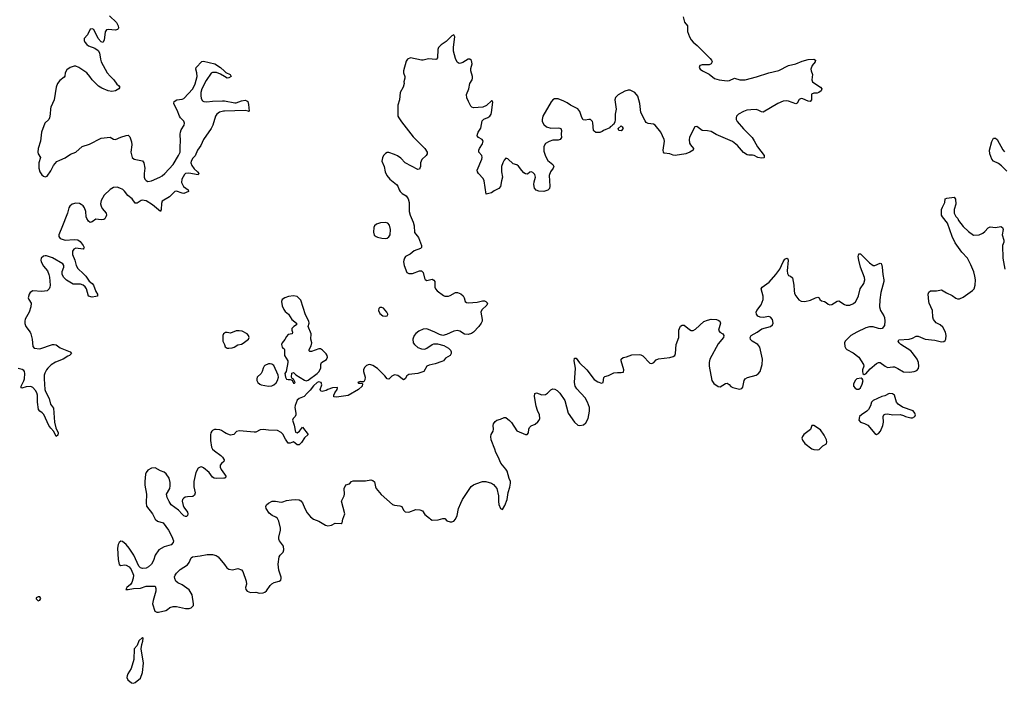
# Model space of a CAD drawing. Header units: inches. Extents: x 1384771 to 1534001, y 461348 to 645899.
# Tile 67 of 105: x 1407726 to 1418669, y 570967 to 578340. Entities that reach past the tile are written whole.
import ezdxf

# ---------------------------------------------------------------- set-up
doc = ezdxf.new("R2010")
doc.units = ezdxf.units.IN
doc.header["$MEASUREMENT"] = 0
doc.layers.add('B4507', color=7, linetype='Continuous')
doc.layers.add('B4517', color=7, linetype='Continuous')

msp = doc.modelspace()

# ---------------------------------------------------------------- linework, layer by layer
at = {"layer": 'B4507', "color": 6}
for points, elevation in [([(1408723, 578383), (1408803, 578310), (1408821, 578270), (1408825, 578250), (1408820, 578240), (1408812, 578230), (1408790, 578224), (1408710, 578231), (1408690, 578228), (1408674, 578206), (1408666, 578114), (1408650, 578088), (1408630, 578095), (1408598, 578130), (1408550, 578230), (1408530, 578240), (1408510, 578236), (1408478, 578170), (1408442, 578130), (1408442, 578110), (1408450, 578089), (1408470, 578065), (1408490, 578051), (1408562, 578022), (1408597, 577997), (1408611, 577971), (1408623, 577903), (1408632, 577872), (1408699, 577750), (1408730, 577711), (1408772, 577672), (1408804, 577624), (1408823, 577610), (1408839, 577590), (1408828, 577570), (1408790, 577550), (1408750, 577541), (1408710, 577551), (1408639, 577579), (1408601, 577601), (1408532, 577672), (1408506, 577710), (1408470, 577750), (1408383, 577810), (1408350, 577824), (1408330, 577825), (1408288, 577810), (1408250, 577782), (1408232, 577750), (1408226, 577714), (1408219, 577701), (1408170, 577666), (1408145, 577630), (1408132, 577590), (1408109, 577451), (1408073, 577370), (1408068, 577350), (1408065, 577290), (1408058, 577250), (1408048, 577230), (1408005, 577190), (1407968, 577090), (1407958, 576990), (1407932, 576908), (1407927, 576870), (1407932, 576850), (1407957, 576810), (1407939, 576750), (1407940, 576690), (1407948, 576650), (1407970, 576618), (1407990, 576600), (1408010, 576593), (1408030, 576602), (1408070, 576661), (1408100, 576720), (1408137, 576763), (1408170, 576781), (1408230, 576804), (1408290, 576845), (1408350, 576867), (1408419, 576930), (1408503, 576957), (1408630, 577022), (1408730, 577035), (1408770, 577011), (1408790, 577009), (1408850, 577035), (1408910, 577054), (1408930, 577056), (1408950, 577038), (1408970, 576982), (1408972, 576950), (1408960, 576870), (1408976, 576810), (1408999, 576790), (1409090, 576773), (1409107, 576750), (1409115, 576690), (1409108, 576630), (1409109, 576590), (1409117, 576570), (1409130, 576552), (1409150, 576544), (1409190, 576550), (1409284, 576590), (1409310, 576606), (1409338, 576630), (1409430, 576733), (1409491, 576830), (1409508, 576870), (1409508, 576930), (1409514, 576990), (1409510, 577070), (1409512, 577090), (1409522, 577118), (1409555, 577170), (1409558, 577190), (1409550, 577212), (1409512, 577250), (1409500, 577270), (1409475, 577335), (1409445, 577390), (1409438, 577410), (1409441, 577430), (1409472, 577448), (1409530, 577456), (1409550, 577464), (1409650, 577570), (1409674, 577626), (1409698, 577710), (1409696, 577750), (1409682, 577790), (1409687, 577810), (1409750, 577874), (1409770, 577879), (1409895, 577850), (1409956, 577810), (1410000, 577769)], 600), ([(1410000, 577709), (1409956, 577736), (1409912, 577752), (1409870, 577753), (1409855, 577745), (1409797, 577663), (1409749, 577571), (1409738, 577530), (1409737, 577497), (1409744, 577464), (1409759, 577439), (1409771, 577431), (1409807, 577427), (1409870, 577436), (1409980, 577440), (1410000, 577437)], 600), ([(1410000, 577323), (1409990, 577323), (1409947, 577313), (1409916, 577290), (1409903, 577270), (1409872, 577170), (1409854, 577130), (1409768, 577010), (1409739, 576941), (1409702, 576890), (1409674, 576826), (1409650, 576802), (1409632, 576770), (1409629, 576750), (1409639, 576719), (1409664, 576684), (1409702, 576650), (1409715, 576630), (1409710, 576617), (1409604, 576636), (1409570, 576631), (1409559, 576621), (1409528, 576570), (1409525, 576530), (1409546, 576486), (1409597, 576450), (1409600, 576430), (1409550, 576410), (1409530, 576412), (1409470, 576436), (1409449, 576431), (1409390, 576373), (1409310, 576325), (1409301, 576299), (1409299, 576230), (1409290, 576208), (1409203, 576283), (1409130, 576326), (1409110, 576333), (1409090, 576334), (1409074, 576330), (1409030, 576300), (1409010, 576301), (1408976, 576350), (1408926, 576386), (1408890, 576435), (1408872, 576452), (1408840, 576470), (1408810, 576478), (1408770, 576475), (1408730, 576452), (1408666, 576390), (1408630, 576330), (1408625, 576295), (1408630, 576270), (1408644, 576244), (1408688, 576190), (1408690, 576170), (1408684, 576150), (1408672, 576128), (1408660, 576120), (1408630, 576116), (1408570, 576123), (1408530, 576095), (1408510, 576087), (1408490, 576101), (1408470, 576132), (1408465, 576150), (1408461, 576210), (1408445, 576250), (1408430, 576271), (1408410, 576288), (1408390, 576297), (1408350, 576300), (1408310, 576290), (1408284, 576270), (1408271, 576250), (1408258, 576190), (1408195, 576030), (1408167, 575970), (1408160, 575950), (1408160, 575930), (1408177, 575910), (1408230, 575892), (1408330, 575899), (1408370, 575894), (1408397, 575877), (1408431, 575830), (1408443, 575810), (1408440, 575800), (1408430, 575791), (1408350, 575802), (1408326, 575790), (1408312, 575768), (1408313, 575730), (1408340, 575670), (1408355, 575610), (1408370, 575577), (1408436, 575516), (1408459, 575490), (1408496, 575436), (1408530, 575408), (1408545, 575390), (1408570, 575320), (1408590, 575290), (1408591, 575270), (1408570, 575263), (1408530, 575259), (1408492, 575270), (1408468, 575350), (1408452, 575372), (1408431, 575391), (1408402, 575402), (1408321, 575401), (1408245, 575445), (1408216, 575476), (1408198, 575510), (1408199, 575541), (1408216, 575590), (1408215, 575610), (1408206, 575626), (1408090, 575696), (1408025, 575715), (1408010, 575717), (1407990, 575714), (1407965, 575690), (1407960, 575670), (1407963, 575650), (1407990, 575602), (1408033, 575550), (1408051, 575510), (1408058, 575478), (1408063, 575390), (1408060, 575370), (1408052, 575348), (1408030, 575329), (1407970, 575319), (1407870, 575326), (1407842, 575310), (1407830, 575290), (1407820, 575250), (1407826, 575230), (1407852, 575190), (1407850, 575150), (1407830, 575090), (1407786, 575014), (1407781, 574990), (1407783, 574963), (1407793, 574933), (1407843, 574870), (1407851, 574850), (1407866, 574790), (1407871, 574711), (1407887, 574690), (1407950, 574684), (1408090, 574731), (1408110, 574733), (1408130, 574726), (1408176, 574696), (1408286, 574650), (1408302, 574630), (1408279, 574610), (1408259, 574601), (1408210, 574568), (1408124, 574536), (1408075, 574505), (1408039, 574470), (1408025, 574450), (1408006, 574414), (1407999, 574390), (1407997, 574350), (1408006, 574230), (1408012, 574210), (1408054, 574130), (1408067, 574070), (1408103, 574023), (1408113, 573870), (1408127, 573807), (1408155, 573750), (1408150, 573724), (1408130, 573711), (1408106, 573766), (1408070, 573803), (1408050, 573833), (1407994, 573954), (1407974, 573974), (1407948, 573990), (1407933, 574010), (1407923, 574090), (1407923, 574170), (1407915, 574195), (1407900, 574220), (1407870, 574255), (1407850, 574265), (1407799, 574261), (1407750, 574245), (1407741, 574250), (1407741, 574270), (1407773, 574327), (1407779, 574350), (1407781, 574410), (1407778, 574430), (1407770, 574442), (1407754, 574454), (1407710, 574465)], 600), ([(1410000, 574857), (1409991, 574850), (1409984, 574830), (1409985, 574770), (1410000, 574730)], 700), ([(1410000, 573755), (1409970, 573775), (1409950, 573784), (1409910, 573788), (1409890, 573786), (1409870, 573777), (1409861, 573770), (1409851, 573750), (1409848, 573728), (1409846, 573666), (1409856, 573590), (1409867, 573570), (1409889, 573550), (1409960, 573500), (1409980, 573480), (1409998, 573450), (1409994, 573430), (1409969, 573410), (1409955, 573390), (1409954, 573370), (1409964, 573344), (1410000, 573292)], 700), ([(1410000, 573247), (1409995, 573245), (1409910, 573244), (1409888, 573248), (1409870, 573259), (1409830, 573310), (1409770, 573363), (1409747, 573373), (1409730, 573370), (1409710, 573357), (1409684, 573310), (1409661, 573210), (1409661, 573150), (1409675, 573085), (1409670, 573057), (1409650, 573042), (1409590, 573039), (1409566, 573034), (1409550, 573026), (1409534, 573010), (1409530, 572990), (1409541, 572941), (1409550, 572923), (1409591, 572870), (1409595, 572850), (1409591, 572830), (1409578, 572822), (1409570, 572821), (1409550, 572828), (1409530, 572845), (1409490, 572890), (1409409, 572949), (1409386, 572986), (1409366, 573030), (1409359, 573070), (1409393, 573130), (1409398, 573162), (1409397, 573197), (1409386, 573246), (1409354, 573294), (1409330, 573313), (1409290, 573328), (1409230, 573360), (1409190, 573356), (1409150, 573335), (1409130, 573311), (1409122, 573290), (1409116, 573210), (1409118, 573170), (1409136, 573070), (1409132, 572972), (1409136, 572936), (1409200, 572850), (1409232, 572790), (1409257, 572770), (1409319, 572750), (1409381, 572670), (1409418, 572598), (1409435, 572550), (1409433, 572530), (1409410, 572505), (1409330, 572483), (1409273, 572450), (1409230, 572390), (1409214, 572330), (1409189, 572290), (1409157, 572263), (1409130, 572247), (1409090, 572242), (1409070, 572249), (1409048, 572268), (1408995, 572390), (1408942, 572470), (1408910, 572510), (1408870, 572542), (1408850, 572545), (1408830, 572531), (1408820, 572510), (1408813, 572467), (1408821, 572341), (1408830, 572288), (1408850, 572276), (1408890, 572282), (1408910, 572279), (1408941, 572261), (1408966, 572230), (1408989, 572170), (1408986, 572134), (1408972, 572088), (1408956, 572064), (1408916, 572030), (1408905, 572010), (1408930, 572008), (1408990, 572020), (1409070, 572023), (1409130, 572047), (1409230, 572045), (1409240, 572020), (1409239, 571990), (1409210, 571889), (1409203, 571850), (1409229, 571769), (1409250, 571756), (1409270, 571756), (1409350, 571775), (1409370, 571786), (1409394, 571810), (1409430, 571821), (1409470, 571821), (1409570, 571799), (1409610, 571800), (1409630, 571805), (1409657, 571830), (1409659, 571850), (1409644, 571950), (1409610, 572004), (1409530, 572061), (1409483, 572083), (1409461, 572101), (1409448, 572130), (1409446, 572150), (1409452, 572170), (1409468, 572192), (1409510, 572231), (1409590, 572282), (1409608, 572310), (1409630, 572361), (1409646, 572374), (1409730, 572382), (1409810, 572399), (1409870, 572398), (1409910, 572388), (1409930, 572374), (1410000, 572286)], 700)]:
    msp.add_lwpolyline(points, dxfattribs=dict(at, elevation=elevation))
at = {"layer": 'B4507', "color": 6, "elevation": 700}
for points in [[(1407930, 571929), (1407910, 571918), (1407910, 571905), (1407930, 571885), (1407950, 571892), (1407962, 571910), (1407950, 571928)], [(1409090, 571478), (1409050, 571438), (1409032, 571388), (1408998, 571350), (1408993, 571230), (1408964, 571130), (1408927, 571073), (1408919, 571050), (1408918, 571030), (1408927, 571007), (1408970, 570974), (1408990, 570967), (1409010, 570976), (1409070, 571026), (1409091, 571089), (1409100, 571190), (1409077, 571350), (1409083, 571397), (1409095, 571435), (1409098, 571470)]]:
    msp.add_lwpolyline(points, close=True, dxfattribs=at)
at = {"layer": 'B4517', "color": 6}
for points, elevation in [([(1415100, 578370), (1415113, 578313), (1415147, 578270), (1415148, 578210), (1415170, 578150), (1415190, 578115), (1415210, 578090), (1415254, 578054), (1415398, 577910), (1415415, 577890), (1415421, 577870), (1415410, 577850), (1415390, 577840), (1415310, 577837), (1415290, 577832), (1415285, 577830), (1415276, 577810), (1415290, 577791), (1415316, 577770), (1415390, 577733), (1415448, 577688), (1415501, 577670), (1415590, 577659), (1415616, 577664), (1415670, 577692), (1415731, 577671), (1415790, 577671), (1415916, 577704), (1416050, 577748), (1416164, 577776), (1416270, 577830), (1416350, 577848), (1416421, 577879), (1416490, 577898), (1416550, 577903), (1416571, 577890), (1416567, 577870), (1416535, 577830), (1416519, 577790), (1416522, 577770), (1416538, 577730), (1416530, 577670), (1416538, 577650), (1416550, 577638), (1416626, 577590), (1416642, 577570), (1416633, 577550), (1416608, 577532), (1416590, 577525), (1416550, 577524), (1416527, 577513), (1416524, 577450), (1416510, 577430), (1416490, 577433), (1416430, 577462), (1416410, 577464), (1416390, 577453), (1416368, 577412), (1416350, 577405), (1416270, 577435), (1416250, 577437), (1416210, 577433), (1416150, 577410), (1415990, 577312), (1415970, 577315), (1415934, 577334), (1415910, 577342), (1415850, 577340), (1415807, 577333), (1415770, 577321), (1415713, 577290), (1415693, 577270), (1415688, 577250), (1415689, 577230), (1415699, 577210), (1415770, 577126), (1415865, 577030), (1415890, 576995), (1415927, 576927), (1415999, 576830), (1416001, 576810), (1415995, 576805), (1415970, 576801), (1415930, 576808), (1415890, 576831), (1415870, 576836), (1415830, 576834), (1415810, 576838), (1415770, 576865), (1415704, 576944), (1415648, 576988), (1415466, 577066), (1415410, 577096), (1415370, 577106), (1415309, 577110), (1415250, 577153), (1415230, 577149), (1415210, 577117), (1415170, 577030), (1415166, 577010), (1415170, 576968), (1415180, 576950), (1415214, 576910), (1415210, 576890), (1415173, 576867), (1415129, 576851), (1415011, 576831), (1414990, 576834), (1414950, 576851), (1414890, 576856), (1414880, 576870), (1414877, 576890), (1414891, 576991), (1414888, 577010), (1414850, 577089), (1414788, 577168), (1414770, 577180), (1414710, 577187), (1414690, 577198), (1414676, 577216), (1414630, 577310), (1414617, 577410), (1414594, 577490), (1414562, 577530), (1414510, 577556), (1414490, 577558), (1414450, 577545), (1414376, 577504), (1414346, 577474), (1414339, 577450), (1414353, 577347), (1414343, 577290), (1414344, 577230), (1414339, 577201), (1414325, 577175), (1414315, 577170), (1414304, 577156), (1414289, 577150), (1414283, 577137), (1414213, 577110), (1414201, 577099), (1414172, 577088), (1414130, 577088), (1414110, 577100), (1414104, 577110), (1414095, 577195), (1414090, 577210), (1414070, 577231), (1414050, 577232), (1414010, 577222), (1413988, 577228), (1413972, 577252), (1413950, 577319), (1413929, 577349), (1413849, 577389), (1413810, 577417), (1413775, 577435), (1413710, 577459), (1413670, 577459), (1413650, 577450), (1413631, 577429), (1413541, 577270), (1413531, 577230), (1413533, 577210), (1413550, 577174), (1413582, 577150), (1413630, 577134), (1413710, 577139), (1413730, 577135), (1413738, 577130), (1413747, 577110), (1413744, 577070), (1413748, 577030), (1413732, 577010), (1413710, 577003), (1413650, 577000), (1413610, 576985), (1413570, 576963), (1413550, 576930), (1413550, 576879), (1413570, 576822), (1413597, 576777), (1413652, 576730), (1413662, 576710), (1413655, 576690), (1413624, 576650), (1413610, 576610), (1413619, 576490), (1413614, 576466), (1413594, 576446), (1413550, 576433), (1413495, 576435), (1413466, 576446), (1413446, 576470), (1413440, 576510), (1413443, 576537), (1413459, 576590), (1413450, 576619), (1413430, 576641), (1413410, 576649), (1413395, 576645), (1413370, 576624), (1413348, 576628), (1413330, 576640), (1413305, 576665), (1413270, 576714), (1413250, 576727), (1413210, 576737), (1413150, 576793), (1413130, 576801), (1413110, 576779), (1413094, 576750), (1413082, 576710), (1413080, 576650), (1413090, 576590), (1413079, 576550), (1413070, 576487), (1413050, 576464), (1413000, 576440), (1412970, 576418), (1412910, 576402), (1412888, 576550), (1412875, 576575), (1412825, 576630), (1412814, 576650), (1412811, 576670), (1412862, 576790), (1412866, 576810), (1412860, 576830), (1412830, 576870), (1412828, 576890), (1412836, 576910), (1412870, 576959), (1412877, 576990), (1412864, 577010), (1412823, 577030), (1412810, 577050), (1412812, 577070), (1412821, 577090), (1412850, 577134), (1412865, 577215), (1412884, 577236), (1412930, 577255), (1412950, 577269), (1412964, 577290), (1412971, 577310), (1412984, 577424), (1412977, 577437), (1412970, 577440), (1412913, 577387), (1412872, 577368), (1412770, 577361), (1412750, 577369), (1412740, 577380), (1412712, 577430), (1412695, 577470), (1412692, 577510), (1412717, 577570), (1412730, 577630), (1412754, 577670), (1412759, 577690), (1412758, 577710), (1412741, 577770), (1412741, 577799), (1412755, 577850), (1412747, 577887), (1412730, 577902), (1412710, 577902), (1412650, 577864), (1412630, 577856), (1412610, 577855), (1412589, 577869), (1412568, 577908), (1412546, 577990), (1412547, 578033), (1412563, 578150), (1412550, 578171), (1412530, 578159), (1412464, 578096), (1412410, 578060), (1412382, 578030), (1412373, 578007), (1412370, 577917), (1412358, 577902), (1412350, 577898), (1412270, 577904), (1412210, 577890), (1412190, 577890), (1412070, 577917), (1412037, 577903), (1412020, 577880), (1411990, 577770), (1411990, 577750), (1412006, 577710), (1412006, 577690), (1411996, 577650), (1412000, 577630), (1411988, 577590), (1411955, 577530), (1411946, 577450), (1411927, 577390), (1411929, 577270), (1411938, 577250), (1411970, 577205), (1412097, 577037), (1412230, 576910), (1412254, 576870), (1412256, 576850), (1412245, 576830), (1412194, 576786), (1412179, 576750), (1412179, 576710), (1412174, 576690), (1412170, 576681), (1412150, 576675), (1412009, 576750), (1411961, 576801), (1411926, 576826), (1411890, 576844), (1411830, 576864), (1411810, 576864), (1411790, 576854), (1411770, 576832), (1411756, 576804), (1411750, 576770), (1411778, 576710), (1411788, 576650), (1411807, 576610), (1411841, 576570), (1411913, 576510), (1411930, 576490), (1411943, 576450), (1411953, 576433), (1411978, 576410), (1412022, 576382), (1412044, 576350), (1412053, 576310), (1412055, 576210), (1412066, 576170), (1412100, 576090), (1412108, 576050), (1412114, 575974), (1412159, 575919), (1412191, 575830), (1412193, 575810), (1412181, 575799), (1412110, 575771), (1412065, 575735), (1412015, 575710), (1412001, 575690), (1411995, 575670), (1411992, 575650), (1411998, 575610), (1412030, 575532), (1412050, 575519), (1412090, 575521), (1412170, 575550), (1412190, 575550), (1412210, 575530), (1412224, 575470), (1412233, 575453), (1412250, 575444), (1412310, 575456), (1412330, 575446), (1412339, 575430), (1412338, 575370), (1412346, 575350), (1412366, 575326), (1412434, 575274), (1412450, 575267), (1412490, 575270), (1412510, 575276), (1412570, 575309), (1412590, 575310), (1412630, 575293), (1412653, 575273), (1412666, 575250), (1412678, 575210), (1412690, 575199), (1412715, 575195), (1412810, 575203), (1412870, 575217), (1412890, 575217), (1412907, 575210), (1412923, 575190), (1412917, 575170), (1412863, 575117), (1412850, 575090), (1412864, 575010), (1412864, 574990), (1412856, 574970), (1412830, 574930), (1412771, 574869), (1412747, 574853), (1412710, 574842), (1412670, 574847), (1412619, 574879), (1412590, 574888), (1412550, 574879), (1412470, 574841), (1412430, 574833), (1412390, 574841), (1412338, 574870), (1412250, 574906), (1412210, 574903), (1412161, 574879), (1412130, 574853), (1412110, 574830), (1412096, 574790), (1412100, 574750), (1412114, 574730), (1412150, 574698), (1412190, 574682), (1412230, 574681), (1412251, 574689), (1412310, 574730), (1412330, 574737), (1412370, 574737), (1412439, 574719), (1412491, 574690), (1412513, 574670), (1412522, 574650), (1412521, 574630), (1412510, 574610), (1412459, 574581), (1412435, 574550), (1412419, 574541), (1412345, 574515), (1412278, 574502), (1412251, 574490), (1412219, 574430), (1412150, 574411), (1412050, 574399), (1412030, 574383), (1412010, 574349), (1411990, 574340), (1411930, 574388), (1411890, 574393), (1411860, 574380), (1411830, 574345), (1411810, 574350), (1411783, 574383), (1411704, 574464), (1411650, 574497), (1411630, 574507), (1411610, 574510), (1411581, 574499), (1411561, 574479), (1411547, 574453), (1411547, 574430), (1411564, 574370), (1411562, 574338), (1411550, 574315), (1411530, 574315), (1411510, 574322), (1411485, 574310), (1411490, 574302), (1411500, 574300), (1411530, 574302), (1411536, 574296), (1411533, 574270), (1411491, 574230), (1411377, 574164), (1411246, 574146), (1411218, 574150), (1411217, 574170), (1411227, 574193), (1411255, 574230), (1411258, 574250), (1411254, 574254), (1411202, 574250), (1411150, 574232), (1411130, 574220), (1411086, 574210), (1411074, 574214), (1411064, 574230), (1411083, 574283), (1411075, 574310), (1411050, 574317), (1411030, 574309), (1410990, 574272), (1410955, 574225), (1410919, 574190), (1410888, 574152), (1410830, 574132), (1410810, 574114), (1410788, 574052), (1410783, 574030), (1410796, 573970), (1410795, 573950), (1410787, 573933), (1410765, 573910), (1410758, 573890), (1410776, 573836), (1410790, 573758), (1410810, 573751), (1410834, 573770), (1410870, 573812), (1410931, 573730), (1410890, 573695), (1410859, 573641), (1410830, 573615), (1410810, 573616), (1410770, 573649), (1410730, 573634), (1410710, 573634), (1410678, 573678), (1410650, 573734), (1410630, 573754), (1410590, 573777), (1410490, 573778), (1410430, 573788), (1410398, 573782), (1410350, 573759), (1410330, 573758), (1410167, 573773), (1410136, 573764), (1410107, 573733), (1410070, 573725), (1410021, 573741), (1410000, 573755)], 700), ([(1410000, 577769), (1410015, 577755), (1410063, 577730), (1410076, 577710), (1410050, 577694), (1410030, 577692), (1410000, 577709)], 600), ([(1410000, 577437), (1410116, 577416), (1410130, 577416), (1410190, 577439), (1410230, 577446), (1410250, 577439), (1410260, 577430), (1410270, 577398), (1410275, 577325), (1410270, 577319), (1410265, 577325), (1410232, 577332), (1410000, 577323)], 600), ([(1418698, 576658), (1418638, 576718), (1418603, 576743), (1418547, 576770), (1418529, 576789), (1418508, 576850), (1418503, 576890), (1418530, 576986), (1418550, 577025), (1418570, 577025), (1418590, 577010), (1418654, 576894), (1418672, 576872)], 700), ([(1410000, 572286), (1410028, 572250), (1410050, 572234), (1410090, 572228), (1410150, 572242), (1410190, 572229), (1410204, 572210), (1410242, 572102), (1410246, 572070), (1410235, 572030), (1410238, 572010), (1410255, 571990), (1410290, 571976), (1410350, 571980), (1410390, 571968), (1410430, 571971), (1410450, 571979), (1410470, 571994), (1410510, 572053), (1410529, 572071), (1410554, 572086), (1410610, 572101), (1410628, 572112), (1410633, 572130), (1410630, 572148), (1410605, 572225), (1410597, 572290), (1410610, 572371), (1410620, 572390), (1410655, 572425), (1410663, 572450), (1410656, 572490), (1410612, 572550), (1410607, 572570), (1410607, 572590), (1410626, 572670), (1410626, 572690), (1410606, 572770), (1410590, 572798), (1410573, 572813), (1410530, 572831), (1410498, 572858), (1410466, 572910), (1410460, 572930), (1410470, 572950), (1410490, 572970), (1410531, 572989), (1410570, 572991), (1410630, 572981), (1410650, 572983), (1410690, 572999), (1410747, 573006), (1410789, 573009), (1410830, 573005), (1410850, 572994), (1410870, 572971), (1410893, 572910), (1410921, 572861), (1410957, 572817), (1410992, 572792), (1411050, 572768), (1411125, 572725), (1411150, 572718), (1411190, 572723), (1411230, 572746), (1411297, 572743), (1411311, 572750), (1411316, 572790), (1411339, 572850), (1411304, 572990), (1411331, 573050), (1411335, 573070), (1411332, 573130), (1411350, 573171), (1411390, 573185), (1411412, 573208), (1411430, 573218), (1411570, 573218), (1411630, 573229), (1411650, 573222), (1411670, 573205), (1411681, 573150), (1411689, 573130), (1411744, 573064), (1411870, 572954), (1411890, 572946), (1411950, 572939), (1411971, 572931), (1411992, 572890), (1412010, 572874), (1412050, 572869), (1412130, 572898), (1412174, 572894), (1412202, 572882), (1412230, 572841), (1412282, 572802), (1412291, 572790), (1412310, 572780), (1412378, 572782), (1412430, 572798), (1412450, 572799), (1412473, 572773), (1412510, 572761), (1412530, 572762), (1412550, 572769), (1412570, 572791), (1412586, 572830), (1412601, 572910), (1412627, 572970), (1412648, 573010), (1412745, 573155), (1412770, 573174), (1412795, 573185), (1412870, 573210), (1412905, 573210), (1412970, 573190), (1412990, 573176), (1413028, 573130), (1413046, 573050), (1413047, 572987), (1413052, 572952), (1413070, 572911), (1413090, 572899), (1413117, 572943), (1413145, 573010), (1413154, 573086), (1413174, 573146), (1413182, 573190), (1413180, 573210), (1413164, 573244), (1413144, 573324), (1413130, 573346), (1413072, 573412), (1413044, 573484), (1413019, 573530), (1413008, 573570), (1412967, 573673), (1412962, 573710), (1412965, 573730), (1412989, 573770), (1412992, 573790), (1412986, 573830), (1412991, 573850), (1413010, 573876), (1413030, 573892), (1413070, 573902), (1413110, 573921), (1413130, 573919), (1413170, 573888), (1413190, 573864), (1413250, 573772), (1413346, 573730), (1413367, 573733), (1413381, 573750), (1413385, 573790), (1413393, 573810), (1413410, 573827), (1413454, 573845), (1413486, 573874), (1413499, 573890), (1413506, 573910), (1413502, 573950), (1413479, 573999), (1413466, 574046), (1413447, 574153), (1413450, 574186), (1413470, 574194), (1413530, 574174), (1413570, 574176), (1413591, 574189), (1413630, 574229), (1413650, 574239), (1413674, 574234), (1413700, 574220), (1413729, 574189), (1413783, 574110), (1413821, 573970), (1413890, 573870), (1413930, 573837), (1413950, 573831), (1413990, 573839), (1414018, 573862), (1414043, 573910), (1414058, 573990), (1414059, 574030), (1414037, 574090), (1414010, 574140), (1413919, 574239), (1413899, 574270), (1413893, 574310), (1413901, 574470), (1413897, 574510), (1413887, 574550), (1413890, 574581), (1413910, 574578), (1413946, 574526), (1414027, 574450), (1414110, 574344), (1414150, 574317), (1414190, 574302), (1414209, 574311), (1414217, 574363), (1414230, 574376), (1414270, 574388), (1414330, 574418), (1414370, 574422), (1414410, 574419), (1414435, 574425), (1414440, 574450), (1414411, 574550), (1414412, 574570), (1414433, 574587), (1414470, 574594), (1414530, 574617), (1414610, 574622), (1414630, 574617), (1414650, 574604), (1414730, 574525), (1414750, 574520), (1414775, 574530), (1414800, 574560), (1414826, 574574), (1414950, 574586), (1414990, 574599), (1415005, 574610), (1415014, 574630), (1415022, 574730), (1415053, 574810), (1415053, 574890), (1415057, 574910), (1415070, 574934), (1415090, 574948), (1415110, 574945), (1415170, 574898), (1415190, 574888), (1415210, 574888), (1415238, 574902), (1415330, 574987), (1415370, 575003), (1415410, 575013), (1415470, 575010), (1415490, 575003), (1415507, 574990), (1415515, 574970), (1415491, 574890), (1415507, 574870), (1415541, 574850), (1415553, 574830), (1415548, 574810), (1415490, 574737), (1415395, 574570), (1415389, 574530), (1415390, 574490), (1415418, 574330), (1415439, 574299), (1415490, 574263), (1415510, 574260), (1415570, 574299), (1415590, 574300), (1415610, 574288), (1415630, 574265), (1415653, 574253), (1415724, 574236), (1415750, 574242), (1415763, 574257), (1415776, 574330), (1415789, 574350), (1415815, 574365), (1415910, 574392), (1415934, 574406), (1415954, 574430), (1415977, 574510), (1415982, 574570), (1415950, 574703), (1415928, 574730), (1415866, 574770), (1415847, 574787), (1415844, 574810), (1415856, 574830), (1415922, 574870), (1415973, 574907), (1416070, 574932), (1416091, 574949), (1416099, 574970), (1416093, 575010), (1416070, 575036), (1416050, 575043), (1415990, 575032), (1415954, 575034), (1415930, 575046), (1415913, 575070), (1415911, 575090), (1415919, 575110), (1415967, 575173), (1415987, 575230), (1415990, 575270), (1415965, 575350), (1415976, 575370), (1416056, 575424), (1416130, 575509), (1416173, 575570), (1416211, 575650), (1416230, 575678), (1416250, 575692), (1416263, 575683), (1416266, 575670), (1416254, 575550), (1416259, 575519), (1416270, 575498), (1416291, 575490), (1416313, 575473), (1416329, 575390), (1416332, 575330), (1416338, 575298), (1416350, 575272), (1416386, 575226), (1416410, 575212), (1416450, 575210), (1416515, 575225), (1416570, 575250), (1416596, 575256), (1416610, 575251), (1416618, 575230), (1416636, 575216), (1416670, 575208), (1416690, 575198), (1416710, 575181), (1416730, 575173), (1416750, 575176), (1416810, 575214), (1416830, 575215), (1416894, 575174), (1416910, 575168), (1416950, 575169), (1416992, 575188), (1417013, 575207), (1417030, 575230), (1417048, 575272), (1417068, 575350), (1417106, 575410), (1417118, 575450), (1417114, 575474), (1417071, 575589), (1417050, 575669), (1417045, 575710), (1417050, 575738), (1417070, 575737), (1417170, 575638), (1417210, 575610), (1417230, 575610), (1417290, 575634), (1417299, 575630), (1417304, 575624), (1417312, 575592), (1417317, 575510), (1417330, 575450), (1417330, 575430), (1417297, 575310), (1417286, 575226), (1417283, 575150), (1417294, 575110), (1417330, 575051), (1417336, 575030), (1417342, 574990), (1417336, 574944), (1417311, 574910), (1417295, 574905), (1417270, 574908), (1417210, 574927), (1417170, 574926), (1417130, 574917), (1417028, 574870), (1416962, 574830), (1416900, 574770), (1416894, 574750), (1416897, 574710), (1416907, 574687), (1416917, 574677), (1416990, 574640), (1417051, 574590), (1417103, 574510), (1417106, 574490), (1417091, 574450), (1417091, 574430), (1417098, 574410), (1417110, 574398), (1417130, 574406), (1417178, 574462), (1417250, 574522), (1417270, 574531), (1417290, 574530), (1417344, 574490), (1417370, 574477), (1417430, 574484), (1417450, 574482), (1417486, 574466), (1417550, 574428), (1417616, 574424), (1417668, 574432), (1417697, 574443), (1417714, 574466), (1417718, 574490), (1417715, 574530), (1417699, 574570), (1417650, 574640), (1417630, 574660), (1417517, 574730), (1417499, 574750), (1417489, 574770), (1417496, 574784), (1417610, 574789), (1417650, 574801), (1417690, 574824), (1417710, 574825), (1417789, 574789), (1417898, 574778), (1417970, 574761), (1417996, 574764), (1418010, 574775), (1418019, 574790), (1418022, 574830), (1418015, 574870), (1417984, 574924), (1417956, 574950), (1417910, 574972), (1417883, 575010), (1417876, 575036), (1417872, 575110), (1417833, 575190), (1417828, 575210), (1417821, 575290), (1417828, 575312), (1417850, 575328), (1417914, 575326), (1417970, 575339), (1418026, 575306), (1418090, 575277), (1418130, 575247), (1418150, 575240), (1418170, 575239), (1418210, 575256), (1418315, 575330), (1418333, 575350), (1418345, 575390), (1418347, 575450), (1418342, 575490), (1418330, 575539), (1418298, 575618), (1418261, 575690), (1418197, 575757), (1418122, 575862), (1418090, 575930), (1418039, 576079), (1417980, 576150), (1417970, 576170), (1417972, 576230), (1417981, 576259), (1418007, 576310), (1418013, 576350), (1418030, 576357), (1418112, 576370), (1418125, 576345), (1418131, 576290), (1418111, 576230), (1418111, 576191), (1418130, 576152), (1418151, 576131), (1418161, 576110), (1418210, 576044), (1418270, 575988), (1418327, 575947), (1418389, 575950), (1418430, 575968), (1418454, 575986), (1418490, 576026), (1418510, 576038), (1418572, 576032), (1418630, 576041), (1418650, 576033), (1418656, 576010), (1418643, 575950), (1418665, 575890), (1418663, 575870), (1418650, 575830), (1418651, 575690), (1418673, 575570)], 700), ([(1410000, 574730), (1410010, 574704), (1410030, 574692), (1410050, 574690), (1410087, 574693), (1410110, 574702), (1410150, 574726), (1410190, 574735), (1410210, 574745), (1410269, 574790), (1410276, 574810), (1410269, 574830), (1410252, 574850), (1410200, 574880), (1410165, 574885), (1410130, 574882), (1410070, 574858), (1410030, 574866), (1410010, 574865), (1410000, 574857)], 700), ([(1410000, 573292), (1410015, 573270), (1410013, 573250), (1410000, 573247)], 700)]:
    msp.add_lwpolyline(points, dxfattribs=dict(at, elevation=elevation))
at = {"layer": 'B4517', "color": 6, "elevation": 700}
for points in [[(1414410, 577104), (1414386, 577110), (1414378, 577130), (1414410, 577162), (1414422, 577150), (1414431, 577130)], [(1411790, 576087), (1411737, 576083), (1411690, 576070), (1411669, 576051), (1411661, 576030), (1411658, 575978), (1411666, 575946), (1411686, 575930), (1411703, 575923), (1411750, 575911), (1411790, 575909), (1411810, 575913), (1411830, 575927), (1411843, 575950), (1411847, 576010), (1411837, 576057), (1411818, 576078)], [(1410770, 575272), (1410714, 575266), (1410671, 575250), (1410642, 575230), (1410635, 575210), (1410642, 575162), (1410660, 575120), (1410677, 575097), (1410714, 575070), (1410749, 575009), (1410803, 574970), (1410801, 574950), (1410771, 574930), (1410752, 574910), (1410751, 574890), (1410758, 574870), (1410754, 574850), (1410710, 574841), (1410690, 574821), (1410672, 574788), (1410644, 574750), (1410637, 574730), (1410643, 574703), (1410650, 574691), (1410665, 574685), (1410670, 574674), (1410667, 574633), (1410670, 574610), (1410704, 574550), (1410706, 574530), (1410687, 574433), (1410671, 574410), (1410678, 574370), (1410690, 574347), (1410710, 574341), (1410730, 574342), (1410754, 574334), (1410770, 574302), (1410778, 574302), (1410786, 574310), (1410770, 574346), (1410755, 574355), (1410748, 574368), (1410750, 574412), (1410770, 574419), (1410796, 574396), (1410890, 574335), (1410910, 574329), (1410930, 574336), (1411032, 574408), (1411052, 574428), (1411072, 574470), (1411072, 574510), (1411081, 574530), (1411134, 574566), (1411146, 574590), (1411142, 574610), (1411130, 574626), (1411090, 574669), (1411070, 574683), (1411050, 574684), (1410970, 574652), (1410950, 574653), (1410941, 574661), (1410938, 574670), (1410965, 574715), (1410971, 574750), (1410963, 574790), (1410965, 574850), (1410933, 574930), (1410942, 574970), (1410938, 574990), (1410901, 575061), (1410850, 575225), (1410810, 575263)], [(1411730, 575144), (1411716, 575130), (1411714, 575110), (1411730, 575074), (1411760, 575050), (1411790, 575045), (1411810, 575050), (1411817, 575063), (1411818, 575070), (1411806, 575090), (1411770, 575134), (1411750, 575144)], [(1410510, 574517), (1410490, 574515), (1410450, 574499), (1410441, 574490), (1410431, 574470), (1410421, 574430), (1410408, 574410), (1410365, 574370), (1410361, 574350), (1410362, 574330), (1410371, 574310), (1410394, 574290), (1410410, 574284), (1410490, 574270), (1410527, 574273), (1410550, 574283), (1410575, 574305), (1410592, 574330), (1410603, 574370), (1410598, 574390), (1410550, 574497), (1410527, 574513)], [(1417076, 574356), (1417030, 574349), (1417011, 574330), (1416991, 574290), (1416994, 574270), (1417010, 574245), (1417030, 574234), (1417050, 574235), (1417070, 574251), (1417090, 574292), (1417099, 574330), (1417090, 574349)], [(1417390, 574187), (1417340, 574160), (1417308, 574152), (1417211, 574110), (1417191, 574090), (1417181, 574050), (1417161, 574010), (1417141, 573990), (1417081, 573950), (1417059, 573930), (1417051, 573890), (1417071, 573870), (1417114, 573854), (1417150, 573834), (1417230, 573743), (1417250, 573731), (1417270, 573741), (1417292, 573770), (1417318, 573830), (1417327, 573870), (1417322, 573930), (1417330, 573950), (1417343, 573957), (1417370, 573962), (1417430, 573950), (1417510, 573954), (1417550, 573942), (1417571, 573930), (1417630, 573917), (1417650, 573917), (1417674, 573930), (1417680, 573950), (1417676, 573970), (1417656, 573996), (1417536, 574036), (1417488, 574068), (1417472, 574092), (1417450, 574169), (1417425, 574185)], [(1416550, 573833), (1416530, 573833), (1416514, 573786), (1416440, 573730), (1416424, 573710), (1416420, 573690), (1416424, 573670), (1416453, 573630), (1416530, 573574), (1416550, 573566), (1416590, 573560), (1416610, 573566), (1416653, 573607), (1416691, 573629), (1416698, 573650), (1416693, 573673), (1416665, 573725), (1416624, 573784)]]:
    msp.add_lwpolyline(points, close=True, dxfattribs=at)

doc.saveas('drawing.dxf')
